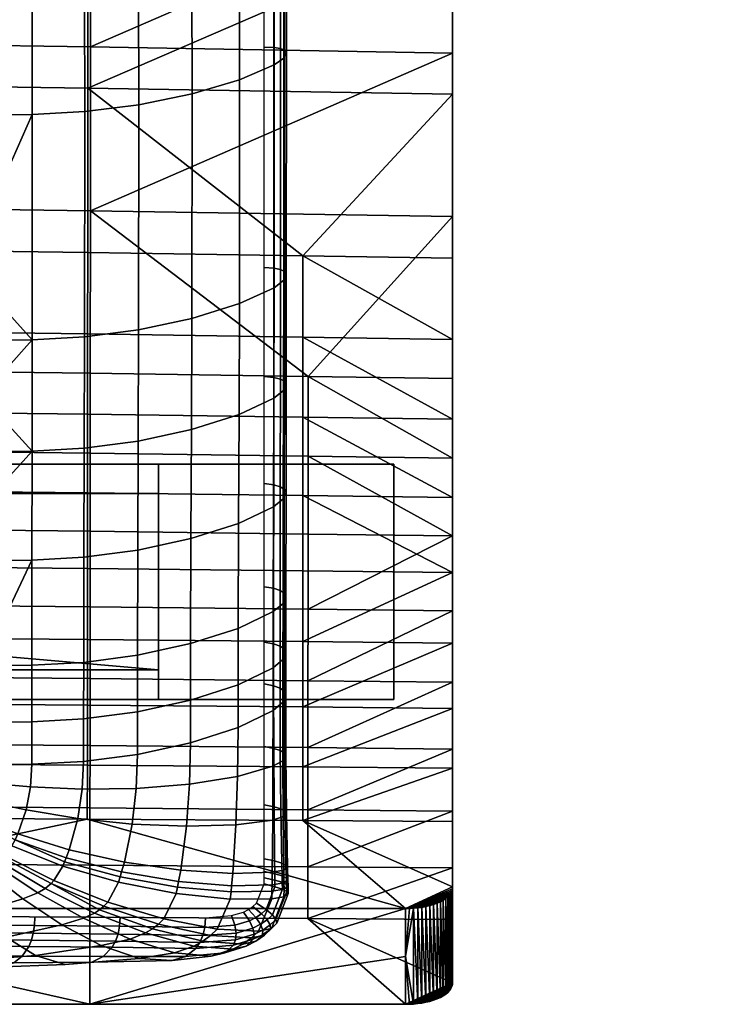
# Model space of a CAD drawing. Header units: millimetres. Extents: x -232 to 232, y -246 to 302.
# Tile 7 of 22: x 173 to 232, y -246 to -162. Entities that reach past the tile are written whole.
import ezdxf

# ---------------------------------------------------------------- set-up
doc = ezdxf.new("R2010")
doc.units = ezdxf.units.MM
doc.header["$MEASUREMENT"] = 0
for name, color, linetype in [('nozky', 250, 'Continuous'), ('podnoz', 7, 'Continuous'), ('ram', 31, 'Continuous'), ('sedak', 83, 'Continuous')]:
    doc.layers.add(name, color=color, linetype=linetype)

msp = doc.modelspace()

# ---------------------------------------------------------------- meshes
at = {"layer": 'nozky'}
mesh = msp.add_polyface(dxfattribs=at)
corners = [(212.5, 281.875), (212.5, 302.192), (232.5, 281.875), (232.5, 302.192), (212.5, 280.908, 5.408), (212.5, 302.192), (212.5, 281.875), (212.5, 301.225, 5.408), (232.5, 301.225, 5.408), (232.5, 302.192), (212.5, 302.192), (212.5, 301.225, 5.408), (232.5, 280.908, 5.408), (232.5, 281.875), (232.5, 302.192), (232.5, 301.225, 5.408), (212.5, 280.908, 5.408), (212.5, 281.875), (232.5, 281.875), (232.5, 280.908, 5.408), (-232.5, 281.875), (-232.5, 302.192), (-212.5, 281.875), (-212.5, 302.192), (-212.5, 280.908, 5.408), (-212.5, 281.875), (-212.5, 302.192), (-212.5, 301.225, 5.408), (-232.5, 301.225, 5.408), (-212.5, 302.192), (-232.5, 302.192), (-212.5, 301.225, 5.408), (-232.5, 280.908, 5.408), (-232.5, 302.192), (-232.5, 281.875), (-232.5, 301.225, 5.408), (-232.5, 280.908, 5.408), (-232.5, 281.875), (-212.5, 280.908, 5.408), (-212.5, 281.875), (-185, -219.808, 5.408), (-185, -199.808, 5.408), (-185, -219.808), (-185, -199.808), (-185, -199.808, 5.408), (-205, -199.808, 5.408), (-185, -199.808), (-205, -199.808), (-205, -219.808), (-205, -199.808), (-205, -219.808, 5.408), (-205, -199.808, 5.408), (-185, -219.808), (-185, -199.808), (-205, -219.808), (-205, -199.808), (-185, -219.808), (-205, -219.808), (-185, -219.808, 5.408), (-205, -219.808, 5.408), (185, -219.808), (185, -199.808), (185, -219.808, 5.408), (185, -199.808, 5.408), (205, -219.808), (205, -199.808), (185, -219.808), (185, -199.808), (205, -219.808, 5.408), (205, -199.808, 5.408), (205, -219.808), (205, -199.808), (205, -219.808), (185, -219.808), (205, -219.808, 5.408), (185, -219.808, 5.408), (205, -199.808, 5.408), (185, -199.808, 5.408), (205, -199.808), (185, -199.808)]
mesh.append_faces([[corners[k] for k in face] for face in [(1, 3, 2, 0), (7, 5, 6, 6), (6, 4, 7, 7), (10, 11, 8, 9), (13, 15, 12, 12), (15, 13, 14, 14), (16, 17, 18, 19), (21, 23, 22, 20), (27, 25, 26, 26), (25, 27, 24, 24), (31, 29, 30, 28), (34, 32, 35, 35), (35, 33, 34, 34), (36, 37, 39, 38), (41, 40, 42, 43), (45, 44, 46, 47), (49, 48, 50, 51), (53, 52, 54, 55), (57, 56, 58, 59), (61, 60, 62, 63), (65, 64, 66, 67), (69, 68, 70, 71), (73, 72, 74, 75), (77, 76, 78, 79)]])
at = {"layer": 'podnoz'}
mesh = msp.add_polyface(dxfattribs=at)
corners = [(185, -219.808, 5.408), (185, -199.808, 5.408), (185, -219.808, 710), (185, -199.808, 710), (185, -217.308, 325), (185, -217.308, 290), (185, -202.308, 290), (185, -202.308, 325), (-185, -219.808, 710), (-185, -199.808, 710), (-185, -219.808, 5.408), (-185, -199.808, 5.408), (-185, -217.308, 290), (-185, -217.308, 325), (-185, -202.308, 290), (-185, -202.308, 325), (-185, -199.808, 710), (-185, -219.808, 710), (185, -199.808, 710), (185, -219.808, 710), (100, 153.687, 717.214), (100, -199.808, 728.754), (100, -199.808, 730), (100, -219.808, 730), (100, -199.796, 748.755), (100, 150.168, 736.902), (100, 150.168, 736.902), (120, 150.168, 736.902), (100, -199.796, 748.755), (120, -199.796, 748.755), (100, -199.808, 728.754), (120, -199.808, 728.754), (100, 153.687, 717.214), (120, 153.687, 717.214), (100, -199.796, 748.755), (120, -199.796, 748.755), (100, -219.808, 730), (120, -219.808, 730), (120, 153.687, 717.214), (120, -199.808, 730), (120, -199.808, 728.754), (120, 150.168, 736.902), (120, -199.796, 748.755), (120, -219.808, 730), (100, -199.808, 730), (100, -219.808, 730), (-100, -199.808, 730), (-100, -219.808, 730), (-120, 153.687, 717.214), (-120, -199.808, 728.754), (-120, -199.808, 730), (-120, 150.168, 736.902), (-120, -199.796, 748.755), (-120, -219.808, 730), (-100, 153.687, 717.214), (-120, 153.687, 717.214), (-100, -199.808, 728.754), (-120, -199.808, 728.754), (-100, -199.796, 748.755), (-120, -199.796, 748.755), (-100, 150.168, 736.902), (-120, 150.168, 736.902), (-100, -219.808, 730), (-120, -219.808, 730), (-100, -199.796, 748.755), (-120, -199.796, 748.755), (-100, 153.687, 717.214), (-100, -199.808, 730), (-100, -199.808, 728.754), (-100, -219.808, 730), (-100, 150.168, 736.902), (-100, -199.796, 748.755), (-205, -219.808, 5.408), (-205, -199.808, 5.408), (-205, -219.808, 730), (-205, -199.808, 730), (205, -219.808, 730), (205, -199.808, 730), (205, -219.808, 5.408), (205, -199.808, 5.408), (205, -219.808, 5.408), (-205, -219.808, 5.408), (205, -219.808, 730), (-205, -219.808, 730), (-185, -219.808, 5.408), (-185, -219.808, 710), (185, -219.808, 710), (185, -219.808, 5.408), (120, -219.808, 730), (100, -219.808, 730), (-100, -219.808, 730), (-120, -219.808, 730), (205, -199.808, 730), (-205, -199.808, 730), (205, -199.808, 5.408), (-205, -199.808, 5.408), (-120, -199.808, 730), (-120, -199.808, 728.754), (-100, -199.808, 728.754), (-100, -199.808, 730), (100, -199.808, 730), (100, -199.808, 728.754), (120, -199.808, 728.754), (120, -199.808, 730), (185, -199.808, 5.408), (185, -199.808, 710), (-185, -199.808, 710), (-185, -199.808, 5.408), (-120, -199.808, 730), (-120, -219.808, 730), (-205, -199.808, 730), (-205, -219.808, 730), (205, -199.808, 730), (205, -219.808, 730), (120, -199.808, 730), (120, -219.808, 730), (212.5, 228.842, 296.723), (212.5, 153.687, 717.214), (212.5, 173.375, 720.733), (212.5, 248.53, 300.242), (-212.5, 228.842, 296.723), (-212.5, 173.375, 720.733), (-212.5, 153.687, 717.214), (-212.5, 248.53, 300.242), (-100, 150.168, 736.902), (100, 150.168, 736.902), (-100, 153.687, 717.214), (100, 153.687, 717.214), (-212.5, 173.375, 720.733), (-212.5, 153.687, 717.214), (212.5, 173.375, 720.733), (212.5, 153.687, 717.214), (120, 153.687, 717.214), (100, 153.687, 717.214), (-100, 153.687, 717.214), (-120, 153.687, 717.214), (-232.5, 169.856, 740.421), (232.5, 169.856, 740.421), (212.5, 173.375, 720.733), (-212.5, 173.375, 720.733), (-212.5, 169.856, 740.421), (212.5, 169.856, 740.421), (232.5, 301.225, 5.408), (212.5, 301.225, 5.408), (-212.5, 301.225, 5.408), (-232.5, 301.225, 5.408), (-212.5, 252.048, 280.554), (-212.5, 248.53, 300.242), (232.5, 150.168, 736.902), (232.5, 169.856, 740.421), (232.5, 280.908, 5.408), (232.5, 301.225, 5.408), (120, 150.168, 736.902), (232.5, 150.168, 736.902), (232.5, 280.908, 5.408), (120, 153.687, 717.214), (212.5, 153.687, 717.214), (212.5, 280.908, 5.408), (-232.5, 169.856, 740.421), (-232.5, 150.168, 736.902), (-232.5, 301.225, 5.408), (-232.5, 280.908, 5.408), (-232.5, 150.168, 736.902), (-120, 150.168, 736.902), (-232.5, 280.908, 5.408), (-120, 153.687, 717.214), (-212.5, 228.842, 296.723), (-212.5, 153.687, 717.214), (-212.5, 280.908, 5.408), (-212.5, 232.36, 277.035), (232.5, 169.856, 740.421), (232.5, 150.168, 736.902), (-232.5, 169.856, 740.421), (-232.5, 150.168, 736.902), (100, 150.168, 736.902), (120, 150.168, 736.902), (-120, 150.168, 736.902), (-100, 150.168, 736.902), (212.5, 169.856, 740.421), (-212.5, 169.856, 740.421), (212.5, 252.048, 280.554), (212.5, 301.225, 5.408), (212.5, 280.908, 5.408), (212.5, 232.36, 277.035), (-212.5, 252.048, 280.554), (-212.5, 280.908, 5.408), (-212.5, 301.225, 5.408), (-212.5, 232.36, 277.035), (-212.5, 248.53, 300.242), (212.5, 248.53, 300.242), (-212.5, 228.842, 296.723), (212.5, 228.842, 296.723), (212.5, 228.842, 296.723), (212.5, 232.36, 277.035), (-12.5, 231.94, 279.39), (-12.5, 229.247, 294.455), (12.5, 231.94, 279.39), (12.5, 229.247, 294.455), (-212.5, 232.36, 277.035), (212.5, 232.36, 277.035), (-212.5, 252.048, 280.554), (212.5, 252.048, 280.554), (212.5, 252.048, 280.554), (212.5, 248.53, 300.242), (-185, -217.308, 325), (185, -217.308, 325), (-185, -217.308, 290), (185, -217.308, 290), (-185, -217.308, 290), (185, -217.308, 290), (-185, -202.308, 290), (185, -202.308, 290), (-12.5, -202.308, 290), (12.5, -202.308, 290), (-185, -202.308, 325), (185, -202.308, 325), (-185, -217.308, 325), (185, -217.308, 325), (-185, -202.308, 290), (185, -202.308, 290), (-185, -202.308, 325), (185, -202.308, 325), (-12.5, -202.308, 290), (-12.5, -202.308, 305), (12.5, -202.308, 290), (12.5, -202.308, 305), (-12.5, -202.308, 305), (-12.5, -202.308, 290), (-12.5, 231.94, 279.39), (-12.5, 229.247, 294.455), (-12.5, 14.816, 284.695), (-12.5, 13.469, 299.728), (12.5, 231.94, 279.39), (-12.5, 231.94, 279.39), (-12.5, 14.816, 284.695), (12.5, 14.816, 284.695), (12.5, -202.308, 290), (12.5, -202.308, 305), (12.5, 229.247, 294.455), (12.5, 231.94, 279.39), (12.5, 14.816, 284.695), (12.5, 13.469, 299.728), (12.5, -202.308, 305), (-12.5, -202.308, 305), (-12.5, 229.247, 294.455), (12.5, 229.247, 294.455), (12.5, 13.469, 299.728), (-12.5, 13.469, 299.728)]
mesh.append_faces([[corners[k] for k in face] for face in [(6, 0, 5, 5), (4, 5, 0, 0), (7, 1, 6, 6), (0, 6, 1, 1), (7, 4, 2, 2), (0, 2, 4, 4), (1, 7, 3, 3), (2, 3, 7, 7), (15, 8, 13, 13), (10, 13, 8, 8), (11, 9, 15, 15), (8, 15, 9, 9), (14, 12, 10, 10), (13, 10, 12, 12), (15, 14, 11, 11), (10, 11, 14, 14), (17, 16, 18, 19), (21, 25, 20, 20), (22, 25, 21, 21), (22, 24, 25, 25), (23, 24, 22, 22), (27, 26, 28, 29), (31, 30, 32, 33), (35, 34, 36, 37), (39, 41, 42, 42), (43, 39, 42, 42), (41, 40, 38, 38), (39, 40, 41, 41), (45, 44, 46, 47), (49, 51, 48, 48), (50, 51, 49, 49), (50, 52, 51, 51), (53, 52, 50, 50), (55, 54, 56, 57), (59, 58, 60, 61), (63, 62, 64, 65), (67, 70, 71, 71), (69, 67, 71, 71), (70, 68, 66, 66), (67, 68, 70, 70), (73, 72, 74, 75), (77, 76, 78, 79), (87, 80, 86, 86), (82, 86, 80, 80), (81, 84, 85, 85), (83, 81, 85, 85), (89, 86, 88, 88), (86, 82, 88, 88), (89, 85, 86, 86), (90, 91, 85, 85), (85, 91, 83, 83), (89, 90, 85, 85), (98, 99, 100, 101), (96, 106, 93, 93), (101, 106, 98, 98), (97, 106, 96, 96), (105, 103, 92, 92), (103, 105, 102, 102), (104, 105, 92, 94), (102, 105, 101, 101), (101, 105, 106, 106), (98, 106, 97, 97), (106, 107, 95, 95), (93, 106, 95, 95), (109, 108, 110, 111), (113, 112, 114, 115), (119, 116, 117, 118), (120, 123, 121, 122), (125, 124, 126, 127), (135, 129, 128, 128), (128, 134, 135, 135), (134, 128, 133, 133), (132, 133, 130, 130), (128, 130, 133, 133), (130, 131, 132, 132), (146, 144, 145, 145), (147, 146, 145, 145), (202, 142, 143, 143), (203, 142, 202, 202), (147, 145, 136, 136), (140, 139, 136, 136), (138, 139, 140, 141), (137, 203, 138, 138), (138, 141, 137, 137), (142, 203, 137, 137), (136, 139, 147, 147), (148, 150, 151, 149), (156, 152, 155, 155), (192, 153, 156, 156), (152, 156, 153, 153), (154, 192, 193, 193), (193, 157, 154, 154), (153, 192, 154, 154), (161, 159, 158, 160), (163, 162, 167, 167), (166, 167, 162, 162), (167, 165, 163, 163), (169, 166, 164, 164), (162, 164, 166, 166), (164, 168, 169, 169), (171, 170, 178, 178), (178, 175, 171, 171), (178, 174, 175, 175), (178, 179, 177, 174), (173, 179, 172, 172), (179, 176, 177, 177), (179, 173, 176, 176), (180, 181, 182, 183), (186, 184, 187, 185), (189, 188, 190, 191), (192, 166, 195, 195), (194, 195, 166, 166), (197, 196, 193, 192), (195, 197, 192, 192), (196, 194, 169, 169), (166, 169, 194, 194), (169, 193, 196, 196), (199, 198, 200, 201), (202, 146, 147, 203), (205, 204, 206, 207), (209, 208, 212, 213), (210, 212, 208, 208), (209, 213, 211, 211), (215, 214, 216, 217), (223, 222, 218, 218), (225, 219, 224, 224), (225, 223, 220, 220), (218, 220, 223, 223), (219, 225, 221, 221), (220, 221, 225, 225), (230, 231, 229, 228), (231, 230, 227, 226), (233, 232, 235, 234), (213, 212, 234, 235), (239, 238, 241, 240), (237, 236, 240, 241), (247, 246, 245, 244), (246, 247, 243, 242)]])
at = {"layer": 'ram'}
mesh = msp.add_polyface(dxfattribs=at)
corners = [(135, -135.979, 750.847), (135, -125.317, 754.277), (135, -135.836, 755.095), (134.583, -140.67, 746.752), (135, -136.123, 746.598), (133.912, -143.119, 755.579), (133.245, -145.321, 746.91), (134.761, -139.278, 755.339), (132.479, -146.758, 755.775), (130.925, -149.796, 747.062), (127.678, -153.791, 747.197), (130.496, -150.131, 755.926), (119.202, -159.355, 747.385), (123.68, -157.036, 747.307), (119.567, -158.911, 756.116), (114.549, -160.692, 747.431), (114.877, -160.336, 756.083), (123.889, -156.6, 756.106), (110, -160.819, 756.018), (127.678, -153.491, 756.041), (127.992, -153.172, 756.032), (110, -161.109, 747.445), (100.798, -159.355, 747.385), (105.451, -160.692, 747.431), (105.123, -160.341, 755.923), (92.322, -153.791, 747.197), (96.32, -157.036, 747.307), (96.11, -156.616, 755.621), (89.075, -149.796, 747.062), (91.643, -152.808, 755.337), (100.433, -158.922, 755.794), (92.322, -153.513, 755.391), (89.2, -149.714, 755.095), (85, -89.019, 745.003), (100.798, -159.355, 747.385), (96.32, -157.036, 747.307), (105.451, -160.692, 747.431), (89.075, -149.796, 747.062), (92.322, -153.791, 747.197), (119.202, -159.355, 747.385), (135, -89.019, 745.003), (123.68, -157.036, 747.307), (114.549, -160.692, 747.431), (135, -136.123, 746.598), (134.583, -140.67, 746.752), (133.245, -145.321, 746.91), (130.925, -149.796, 747.062), (107.586, -163.428, 765.06), (143.418, -163.83, 765.705), (143.43, -149.885, 765.247), (107.598, -149.471, 764.424), (107.573, -177.398, 764.943), (143.406, -177.779, 765.416), (143.096, -167.341, 756.71), (107.261, -166.953, 756.111), (107.273, -152.95, 755.608), (143.108, -153.359, 756.389), (143.084, -181.343, 756.124), (107.249, -180.974, 755.703), (179.002, -167.839, 757.481), (179.011, -153.885, 757.396)]
mesh.append_faces([[corners[k] for k in face] for face in [(0, 1, 2, 2), (0, 3, 4, 4), (3, 5, 6, 6), (0, 7, 3, 3), (6, 8, 9, 9), (10, 9, 11, 11), (12, 13, 14, 14), (15, 12, 16, 16), (13, 10, 17, 17), (15, 16, 18, 18), (3, 7, 5, 5), (5, 8, 6, 6), (11, 9, 8, 8), (7, 0, 2, 2), (10, 19, 17, 17), (10, 11, 20, 20), (19, 10, 20, 20), (17, 14, 13, 13), (14, 16, 12, 12), (18, 21, 15, 15), (22, 23, 24, 24), (25, 26, 27, 27), (28, 25, 29, 29), (26, 22, 30, 30), (25, 27, 31, 31), (24, 30, 22, 22), (27, 26, 30, 30), (23, 18, 24, 24), (31, 29, 25, 25), (28, 29, 32, 32), (21, 18, 23, 23), (33, 34, 35, 35), (34, 33, 36, 36), (37, 33, 38, 38), (39, 40, 41, 41), (40, 39, 42, 42), (43, 44, 45, 45), (46, 43, 45, 45), (47, 48, 49, 50), (51, 52, 48, 47), (53, 54, 55, 56), (57, 58, 54, 53), (59, 53, 56, 60)]])
mesh = msp.add_polyface(dxfattribs=at)
corners = [(210, -199.306, 763.087), (210, -202.645, 752.526), (210, -196.003, 754.662), (210, -192.543, 764.711), (210, -189.203, 756.194), (210, -182.31, 757.235), (210, -178.771, 766.656), (210, -164.879, 767.392), (210, -168.358, 758.286), (210, -150.965, 767.403), (210, -154.432, 758.446), (210, -140.49, 758.134), (210, -137.055, 767.023), (210, -126.544, 757.605), (143.418, -163.83, 765.705), (179.225, -164.346, 766.533), (179.233, -150.416, 766.305), (143.43, -149.885, 765.247), (143.406, -177.779, 765.416), (179.217, -178.267, 766.025), (210, -164.879, 767.392), (210, -178.771, 766.656), (197.72, -192.352, 764.534), (210, -150.965, 767.403), (210, -123.151, 766.471), (210, -137.055, 767.023), (210, -192.543, 764.711), (179.204, -198.881, 762.751), (197.719, -199.13, 762.946), (179.208, -192.084, 764.286), (210, -199.306, 763.087), (210, -205.915, 760.916), (179.002, -167.839, 757.481), (197.281, -182.099, 756.992), (178.994, -181.817, 756.668), (210, -154.432, 758.446), (179.011, -153.885, 757.396), (178.989, -188.742, 755.737), (197.279, -189.008, 755.997), (197.277, -195.818, 754.51), (178.985, -195.573, 754.308), (197.276, -202.478, 752.411), (178.981, -202.255, 752.26), (210, -140.49, 758.134), (210, -126.544, 757.605), (210, -168.358, 758.286), (210, -182.31, 757.235), (210, -189.203, 756.194), (210, -202.645, 752.526), (210, -196.003, 754.662)]
mesh.append_faces([[corners[k] for k in face] for face in [(0, 1, 2, 2), (2, 3, 0, 0), (3, 2, 4, 4), (3, 5, 6, 6), (7, 6, 8, 8), (5, 8, 6, 6), (4, 5, 3, 3), (9, 7, 10, 10), (8, 10, 7, 7), (9, 11, 12, 12), (11, 9, 10, 10), (11, 13, 12, 12), (14, 15, 16, 17), (18, 19, 15, 14), (20, 19, 21, 21), (21, 19, 22, 22), (20, 23, 15, 15), (24, 16, 25, 25), (23, 25, 16, 16), (22, 26, 21, 21), (27, 28, 22, 29), (30, 26, 22, 22), (28, 31, 30, 30), (28, 30, 22, 22), (15, 19, 20, 20), (16, 15, 23, 23), (19, 29, 22, 22), (32, 33, 34, 34), (35, 32, 36, 36), (37, 38, 39, 40), (40, 39, 41, 42), (34, 33, 38, 37), (43, 36, 44, 44), (45, 32, 35, 35), (45, 46, 33, 33), (45, 33, 32, 32), (36, 43, 35, 35), (47, 33, 46, 46), (48, 41, 39, 39), (49, 39, 38, 38), (49, 48, 39, 39), (47, 49, 38, 38), (47, 38, 33, 33)]])
mesh = msp.add_polyface(dxfattribs=at)
corners = [(143.023, -237.596, 720.041), (179.167, -245.729, 723.895), (143.333, -245.729, 723.895), (107.5, -245.729, 723.895), (107.188, -237.596, 720.041), (143.394, -191.641, 763.876), (179.208, -192.084, 764.286), (179.217, -178.267, 766.025), (143.406, -177.779, 765.416), (143.388, -198.468, 762.427), (179.204, -198.881, 762.751), (143.382, -205.143, 760.407), (179.2, -205.522, 760.657), (143.376, -211.59, 757.741), (179.196, -211.934, 757.933), (143.37, -217.723, 754.416), (179.192, -218.032, 754.569), (143.364, -223.463, 750.452), (179.188, -223.743, 750.582), (143.357, -228.781, 745.932), (179.184, -229.037, 746.049), (143.352, -233.663, 740.947), (179.179, -233.897, 741.058), (143.346, -238.116, 735.573), (179.175, -238.314, 735.67), (107.562, -191.296, 763.557), (107.573, -177.398, 764.943), (107.555, -198.146, 762.176), (107.549, -204.848, 760.212), (107.543, -211.323, 757.59), (107.537, -217.482, 754.297), (107.531, -223.245, 750.352), (107.524, -228.582, 745.84), (107.519, -233.481, 740.86), (107.512, -237.961, 735.497), (143.333, -245.729, 723.895), (107.5, -245.729, 723.895), (179.167, -245.729, 723.895), (143.078, -188.293, 755.3), (107.242, -187.945, 754.961), (107.249, -180.974, 755.703), (143.084, -181.343, 756.124), (143.072, -195.159, 753.969), (107.236, -194.837, 753.706), (143.066, -201.88, 752.005), (107.23, -201.588, 751.807), (143.06, -208.337, 749.314), (107.224, -208.076, 749.167), (143.054, -214.41, 745.84), (107.218, -214.177, 745.726), (143.048, -220.029, 741.662), (107.212, -219.821, 741.565), (143.042, -225.149, 736.892), (107.206, -224.962, 736.802), (143.036, -229.77, 731.631), (107.2, -229.608, 731.55), (178.994, -181.817, 756.668), (143.096, -167.341, 756.71), (179.002, -167.839, 757.481), (178.989, -188.742, 755.737), (178.985, -195.573, 754.308), (178.981, -202.255, 752.26), (178.977, -208.673, 749.503), (178.973, -214.709, 745.987), (178.969, -220.296, 741.788), (178.964, -225.39, 737.007), (178.96, -229.98, 731.736), (107.188, -237.596, 720.041), (143.023, -237.596, 720.041)]
mesh.append_faces([[corners[k] for k in face] for face in [(0, 1, 2, 2), (3, 0, 2, 2), (3, 4, 0, 0), (5, 6, 7, 8), (9, 10, 6, 5), (11, 12, 10, 9), (13, 14, 12, 11), (15, 16, 14, 13), (17, 18, 16, 15), (19, 20, 18, 17), (21, 22, 20, 19), (23, 24, 22, 21), (25, 5, 8, 26), (27, 9, 5, 25), (28, 11, 9, 27), (29, 13, 11, 28), (30, 15, 13, 29), (31, 17, 15, 30), (32, 19, 17, 31), (33, 21, 19, 32), (34, 23, 21, 33), (35, 23, 34, 36), (23, 35, 37, 24), (38, 39, 40, 41), (42, 43, 39, 38), (44, 45, 43, 42), (46, 47, 45, 44), (48, 49, 47, 46), (50, 51, 49, 48), (52, 53, 51, 50), (54, 55, 53, 52), (56, 41, 57, 58), (59, 38, 41, 56), (60, 42, 38, 59), (61, 44, 42, 60), (62, 46, 44, 61), (63, 48, 46, 62), (64, 50, 48, 63), (65, 52, 50, 64), (66, 54, 52, 65), (67, 55, 54, 68), (54, 66, 68, 68)]])
mesh = msp.add_polyface(dxfattribs=at)
corners = [(210, -230.199, 731.845), (210, -225.643, 737.126), (210, -234.14, 741.174), (210, -229.302, 746.171), (210, -224.034, 750.715), (210, -220.575, 741.918), (210, -215.022, 746.14), (210, -218.352, 754.727), (210, -209.024, 749.7), (210, -212.289, 758.134), (210, -202.645, 752.526), (210, -205.915, 760.916), (210, -199.306, 763.087), (210, -212.289, 758.134), (197.714, -218.219, 754.661), (210, -218.352, 754.727), (210, -224.034, 750.715), (197.712, -223.912, 750.66), (197.711, -229.192, 746.12), (210, -229.302, 746.171), (210, -205.915, 760.916), (197.715, -212.141, 758.05), (179.184, -229.037, 746.049), (179.188, -223.743, 750.582), (197.709, -234.038, 741.126), (179.179, -233.897, 741.058), (179.192, -218.032, 754.569), (179.2, -205.522, 760.657), (197.717, -205.751, 760.808), (197.719, -199.13, 762.946), (179.204, -198.881, 762.751), (179.196, -211.934, 757.933), (178.977, -208.673, 749.503), (197.274, -208.873, 749.615), (197.272, -214.887, 746.075), (178.973, -214.709, 745.987), (178.969, -220.296, 741.788), (197.271, -220.456, 741.862), (197.269, -225.533, 737.076), (178.964, -225.39, 737.007), (197.268, -230.105, 731.798), (178.96, -229.98, 731.736), (178.981, -202.255, 752.26), (197.276, -202.478, 752.411), (210, -209.024, 749.7), (210, -215.022, 746.14), (210, -220.575, 741.918), (210, -225.643, 737.126), (210, -202.645, 752.526), (210, -230.199, 731.845), (210, -235.738, 723.587)]
mesh.append_faces([[corners[k] for k in face] for face in [(0, 1, 2, 2), (3, 2, 1, 1), (4, 3, 5, 5), (1, 5, 3, 3), (4, 6, 7, 7), (6, 4, 5, 5), (7, 8, 9, 9), (9, 10, 11, 11), (10, 9, 8, 8), (6, 8, 7, 7), (11, 10, 12, 12), (13, 14, 15, 15), (16, 15, 17, 17), (18, 19, 16, 16), (20, 21, 13, 13), (22, 18, 17, 23), (18, 24, 19, 19), (25, 24, 18, 22), (23, 17, 14, 26), (27, 28, 29, 30), (28, 21, 20, 20), (31, 21, 28, 27), (14, 17, 15, 15), (26, 14, 21, 31), (21, 14, 13, 13), (18, 16, 17, 17), (29, 28, 20, 20), (32, 33, 34, 35), (36, 37, 38, 39), (39, 38, 40, 41), (35, 34, 37, 36), (42, 43, 33, 32), (43, 44, 33, 33), (34, 33, 44, 44), (45, 37, 34, 34), (37, 46, 38, 38), (47, 40, 38, 38), (34, 44, 45, 45), (43, 48, 44, 44), (38, 46, 47, 47), (40, 47, 49, 49), (37, 45, 46, 46), (50, 40, 49, 49)]])
mesh = msp.add_polyface(dxfattribs=at)
corners = [(206, -241.662, 721.968), (206, -245.729, 723.895), (179.167, -245.729, 723.895), (143.023, -237.596, 720.041), (206, -237.596, 720.041), (206.338, -237.59, 720.054), (206.684, -237.57, 720.094), (207.035, -237.536, 720.163), (207.385, -237.487, 720.263), (207.385, -245.621, 724.117), (207.731, -237.423, 720.395), (207.731, -245.557, 724.249), (207.035, -245.67, 724.017), (206.338, -245.723, 723.908), (206.684, -245.703, 723.948), (210, -238.52, 735.771), (210, -234.14, 741.174), (197.708, -238.434, 735.729), (210, -243.892, 727.45), (197.709, -234.038, 741.126), (210, -229.302, 746.171), (208.963, -245.148, 725.072), (209.21, -245.012, 725.34), (206, -245.729, 723.895), (209.425, -244.866, 725.625), (179.175, -238.314, 735.67), (179.179, -233.897, 741.058), (208.387, -245.382, 724.605), (208.066, -245.477, 724.412), (207.731, -245.557, 724.249), (207.035, -245.67, 724.017), (207.385, -245.621, 724.117), (206.338, -245.723, 723.908), (206.684, -245.703, 723.948), (208.688, -245.272, 724.826), (179.167, -245.729, 723.895), (206, -237.596, 720.041), (143.023, -237.596, 720.041), (178.96, -229.98, 731.736), (197.268, -230.105, 731.798), (210, -235.738, 723.587), (207.035, -237.536, 720.163), (206.684, -237.57, 720.094), (206.338, -237.59, 720.054), (207.385, -237.487, 720.263), (208.387, -237.246, 720.75), (208.066, -237.342, 720.557), (207.731, -237.423, 720.395), (208.688, -237.136, 720.97), (208.963, -237.011, 721.216), (209.21, -236.874, 721.484)]
mesh.append_faces([[corners[k] for k in face] for face in [(0, 1, 2, 2), (2, 3, 4, 4), (4, 0, 2, 2), (5, 6, 0, 0), (7, 8, 9, 9), (8, 10, 11, 11), (12, 6, 7, 7), (0, 4, 5, 5), (11, 9, 8, 8), (13, 0, 14, 14), (7, 9, 12, 12), (6, 12, 14, 14), (1, 0, 13, 13), (6, 14, 0, 0), (15, 16, 17, 17), (17, 18, 15, 15), (19, 16, 20, 20), (21, 22, 23, 23), (22, 24, 23, 23), (17, 23, 18, 18), (19, 17, 16, 16), (25, 17, 19, 26), (27, 23, 28, 28), (28, 23, 29, 29), (23, 30, 31, 31), (32, 33, 23, 23), (30, 23, 33, 33), (23, 31, 29, 29), (34, 21, 23, 23), (35, 23, 17, 25), (36, 37, 38, 38), (39, 40, 36, 36), (36, 41, 42, 42), (42, 43, 36, 36), (44, 41, 36, 36), (45, 46, 36, 36), (44, 36, 47, 47), (47, 36, 46, 46), (48, 45, 36, 36), (49, 48, 36, 36), (38, 39, 36, 36), (50, 49, 36, 36)]])
mesh = msp.add_polyface(dxfattribs=at)
corners = [(210, -234.14, 741.174), (210, -238.52, 735.771), (210, -230.199, 731.845), (210, -243.892, 727.45), (210, -239.815, 725.519), (210, -235.738, 723.587), (208.066, -237.342, 720.557), (208.387, -237.246, 720.75), (208.387, -245.382, 724.605), (208.688, -237.136, 720.97), (208.963, -237.011, 721.216), (208.963, -245.148, 725.072), (208.688, -245.272, 724.826), (207.731, -237.423, 720.395), (208.066, -245.477, 724.412), (209.864, -236.241, 722.68), (209.941, -236.073, 722.988), (209.941, -244.221, 726.849), (209.986, -235.904, 723.292), (209.21, -236.874, 721.484), (209.425, -236.727, 721.768), (209.425, -244.866, 725.625), (209.606, -236.571, 722.066), (209.752, -236.408, 722.371), (209.752, -244.551, 726.23), (209.606, -244.712, 725.924), (209.864, -244.387, 726.54), (209.21, -245.012, 725.34), (207.731, -245.557, 724.249), (209.986, -244.055, 727.154), (209.864, -244.387, 726.54), (209.941, -244.221, 726.849), (206, -245.729, 723.895), (209.752, -244.551, 726.23), (209.986, -244.055, 727.154), (209.606, -244.712, 725.924), (209.425, -244.866, 725.625), (210, -243.892, 727.45), (208.387, -245.382, 724.605), (208.688, -245.272, 724.826), (209.425, -236.727, 721.768), (209.21, -236.874, 721.484), (206, -237.596, 720.041), (209.606, -236.571, 722.066), (209.864, -236.241, 722.68), (209.941, -236.073, 722.988), (209.752, -236.408, 722.371), (209.986, -235.904, 723.292), (210, -235.738, 723.587)]
mesh.append_faces([[corners[k] for k in face] for face in [(0, 1, 2, 2), (3, 4, 1, 1), (2, 4, 5, 5), (4, 2, 1, 1), (6, 7, 8, 8), (9, 10, 11, 11), (12, 7, 9, 9), (13, 6, 14, 14), (15, 16, 17, 17), (4, 16, 18, 18), (4, 18, 5, 5), (4, 17, 16, 16), (19, 20, 21, 21), (22, 23, 24, 24), (22, 25, 20, 20), (26, 23, 15, 15), (10, 19, 27, 27), (13, 14, 28, 28), (14, 6, 8, 8), (7, 12, 8, 8), (24, 23, 26, 26), (4, 29, 17, 17), (17, 26, 15, 15), (29, 4, 3, 3), (27, 19, 21, 21), (22, 24, 25, 25), (21, 20, 25, 25), (11, 10, 27, 27), (11, 12, 9, 9), (30, 31, 32, 32), (33, 30, 32, 32), (34, 32, 31, 31), (35, 32, 36, 36), (33, 32, 35, 35), (37, 32, 34, 34), (32, 38, 39, 39), (40, 41, 42, 42), (40, 42, 43, 43), (44, 42, 45, 45), (42, 46, 43, 43), (42, 44, 46, 46), (45, 42, 47, 47), (42, 48, 47, 47)]])
at = {"layer": 'sedak'}
mesh = msp.add_polyface(dxfattribs=at)
corners = [(194.806, -164.39, 767.225), (194.804, -183.147, 766.161), (194, -183.087, 765.873), (194, -164.354, 766.931), (195.376, -164.484, 767.607), (195.371, -183.266, 766.533), (195.728, -164.629, 768.064), (195.721, -183.437, 766.977), (195.881, -164.818, 768.585), (195.872, -183.652, 767.479), (195.659, -165.3, 769.767), (195.647, -184.185, 768.618), (194.844, -165.877, 771.066), (194.828, -184.812, 769.866), (191.9, -167.143, 773.72), (191.88, -186.168, 772.413), (194.806, -154.998, 767.196), (194, -154.97, 766.902), (195.375, -155.083, 767.58), (195.726, -155.218, 768.041), (195.878, -155.396, 768.566), (195.655, -155.853, 769.76), (194.837, -156.405, 771.073), (191.89, -157.621, 773.755), (187.846, -158.767, 776.13), (187.858, -168.332, 776.071), (183.321, -159.662, 777.896), (183.332, -169.258, 777.823), (178.727, -160.224, 778.937), (178.736, -169.837, 778.862), (194.804, -145.61, 766.948), (194, -145.588, 766.654), (195.371, -145.688, 767.333), (195.72, -145.814, 767.796), (195.87, -145.982, 768.324), (195.643, -146.417, 769.523), (194.823, -146.944, 770.843), (191.869, -148.109, 773.539), (187.823, -149.209, 775.923), (183.298, -150.071, 777.693), (178.709, -150.613, 778.729), (194.798, -126.852, 766.112), (194, -126.836, 765.819), (195.36, -126.919, 766.496), (195.703, -127.031, 766.958), (195.847, -127.182, 767.484), (195.607, -127.575, 768.683), (194.775, -128.053, 770.002), (191.804, -129.116, 772.692), (187.75, -130.123, 775.066), (183.229, -130.914, 776.816), (178.655, -131.415, 777.825), (194.792, -108.104, 765.108), (194, -108.092, 764.817), (195.345, -108.163, 765.489), (195.681, -108.264, 765.948), (195.818, -108.399, 766.471), (195.563, -108.753, 767.661), (194.718, -109.185, 768.969), (191.725, -110.147, 771.634), (187.662, -111.06, 773.977), (183.145, -111.779, 775.693), (178.589, -112.237, 776.665), (194.779, -70.614, 763.046), (194, -70.606, 762.76), (195.319, -70.659, 763.422), (195.641, -70.737, 763.874), (195.763, -70.843, 764.389), (195.481, -71.121, 765.559), (194.61, -71.462, 766.842), (191.577, -72.224, 769.45), (187.495, -72.949, 771.729), (182.986, -73.522, 773.378), (178.464, -73.89, 774.283)]
mesh.append_faces([[corners[k] for k in face] for face in [(0, 1, 2, 3), (4, 5, 1, 0), (6, 7, 5, 4), (8, 9, 7, 6), (10, 11, 9, 8), (12, 13, 11, 10), (14, 15, 13, 12), (16, 0, 3, 17), (18, 4, 0, 16), (19, 6, 4, 18), (20, 8, 6, 19), (21, 10, 8, 20), (22, 12, 10, 21), (23, 14, 12, 22), (24, 25, 14, 23), (26, 27, 25, 24), (28, 29, 27, 26), (30, 16, 17, 31), (32, 18, 16, 30), (33, 19, 18, 32), (34, 20, 19, 33), (35, 21, 20, 34), (36, 22, 21, 35), (37, 23, 22, 36), (38, 24, 23, 37), (39, 26, 24, 38), (40, 28, 26, 39), (41, 30, 31, 42), (43, 32, 30, 41), (44, 33, 32, 43), (45, 34, 33, 44), (46, 35, 34, 45), (47, 36, 35, 46), (48, 37, 36, 47), (49, 38, 37, 48), (50, 39, 38, 49), (51, 40, 39, 50), (52, 41, 42, 53), (54, 43, 41, 52), (55, 44, 43, 54), (56, 45, 44, 55), (57, 46, 45, 56), (58, 47, 46, 57), (59, 48, 47, 58), (60, 49, 48, 59), (61, 50, 49, 60), (62, 51, 50, 61), (63, 52, 53, 64), (65, 54, 52, 63), (66, 55, 54, 65), (67, 56, 55, 66), (68, 57, 56, 67), (69, 58, 57, 68), (70, 59, 58, 69), (71, 60, 59, 70), (72, 61, 60, 71), (73, 62, 61, 72)]])
mesh = msp.add_polyface(dxfattribs=at)
corners = [(158.271, -194.105, 776.833), (170, -189.293, 777.769), (170, -184.52, 778.351), (170, -198.753, 776.048), (170, -194.041, 777.008), (170, -179.731, 778.776), (158.269, -201.894, 775.137), (170, -208.012, 773.453), (170, -203.415, 774.87), (158.267, -209.694, 772.736), (170, -216.941, 769.847), (158.265, -217.344, 769.539), (170, -221.752, 767.368), (169.905, -226.861, 764.248), (170, -225.348, 765.23), (158.263, -224.675, 765.535), (169.583, -228.338, 763.24), (168.972, -229.706, 762.257), (168.115, -230.833, 761.412), (168.54, -230.342, 761.784), (167.194, -231.62, 760.801), (165.612, -232.472, 760.115), (167.625, -231.289, 761.06), (173.765, -229.211, 762.564), (173.062, -231.235, 761.052), (177.427, -232.584, 759.384), (178.159, -229.938, 761.452), (178.529, -227.443, 763.247), (182.773, -230.419, 759.666), (183.106, -227.383, 761.927), (174.126, -227.234, 763.945), (174.237, -225.325, 765.194), (178.646, -225.082, 764.81), (174.238, -221.724, 767.337), (178.647, -221.475, 766.958), (174.241, -216.913, 769.819), (178.653, -216.662, 769.44), (174.252, -207.983, 773.429), (178.673, -207.731, 773.046), (174.266, -198.723, 776.032), (178.699, -198.468, 775.642), (174.278, -189.259, 777.761), (178.722, -189.004, 777.368), (174.286, -170.087, 779.251), (178.736, -169.837, 778.862), (174.281, -160.468, 779.318), (178.727, -160.224, 778.937), (174.271, -150.851, 779.097), (178.709, -150.613, 778.729), (174.241, -131.639, 778.16), (178.655, -131.415, 777.825), (174.205, -112.443, 776.962), (178.589, -112.237, 776.665), (174.136, -74.058, 774.514), (178.464, -73.89, 774.283), (172.819, -231.749, 760.652), (170, -160.509, 779.285), (170, -170.125, 779.234), (170, -150.894, 779.048), (170, -141.286, 778.62), (170, -131.683, 778.075), (170, -122.085, 777.471), (170, -93.296, 775.559), (170, -112.488, 776.838), (170, -78.899, 774.627)]
mesh.append_faces([[corners[k] for k in face] for face in [(0, 1, 2, 2), (0, 3, 4, 4), (4, 1, 0, 0), (2, 5, 0, 0), (6, 7, 8, 8), (9, 10, 7, 7), (10, 11, 12, 12), (13, 14, 15, 15), (13, 15, 16, 16), (17, 16, 15, 15), (14, 12, 15, 15), (6, 8, 3, 3), (15, 18, 19, 19), (17, 15, 19, 19), (20, 15, 21, 21), (15, 22, 18, 18), (23, 24, 25, 26), (27, 26, 28, 29), (30, 23, 26, 27), (31, 30, 27, 32), (33, 31, 32, 34), (35, 33, 34, 36), (37, 35, 36, 38), (39, 37, 38, 40), (41, 39, 40, 42), (43, 41, 42, 44), (45, 43, 44, 46), (47, 45, 46, 48), (49, 47, 48, 50), (51, 49, 50, 52), (53, 51, 52, 54), (55, 24, 17, 17), (17, 24, 23, 16), (31, 14, 13, 30), (35, 10, 12, 33), (37, 10, 35, 35), (33, 12, 14, 31), (16, 23, 30, 13), (7, 10, 37, 37), (37, 39, 8, 7), (41, 43, 5, 2), (43, 45, 56, 57), (41, 4, 39, 39), (45, 47, 58, 56), (3, 8, 39, 39), (39, 4, 3, 3), (1, 4, 41, 41), (57, 5, 43, 43), (1, 41, 2, 2), (58, 47, 59, 59), (47, 49, 60, 59), (49, 51, 61, 60), (53, 62, 51, 51), (63, 61, 51, 51), (51, 62, 63, 63), (64, 62, 53, 53)]])
mesh = msp.add_polyface(dxfattribs=at)
corners = [(194.794, -218.653, 754.688), (194.8, -223.978, 750.936), (194, -223.816, 750.691), (194, -218.496, 754.442), (195.351, -218.858, 755.012), (195.359, -224.161, 751.279), (195.691, -219.106, 755.402), (195.699, -224.362, 751.706), (195.832, -219.389, 755.847), (195.839, -224.577, 752.204), (194.794, -215.086, 756.803), (194, -214.941, 756.55), (195.351, -215.281, 757.133), (195.691, -215.52, 757.529), (195.832, -215.795, 757.979), (195.589, -216.427, 759.002), (195.589, -220.033, 756.862), (194.755, -217.13, 760.127), (194.754, -220.744, 757.981), (191.784, -218.583, 762.431), (191.783, -222.203, 760.278), (187.733, -219.886, 764.481), (187.732, -223.505, 762.328), (183.216, -220.873, 766.024), (183.215, -224.486, 763.872), (194.795, -210.359, 759.174), (194, -210.23, 758.912), (195.353, -210.54, 759.512), (195.693, -210.766, 759.916), (195.835, -211.031, 760.374), (195.594, -211.646, 761.412), (194.76, -212.336, 762.552), (191.791, -213.775, 764.879), (187.741, -215.072, 766.948), (183.223, -216.059, 768.501), (178.653, -216.662, 769.44), (178.647, -221.475, 766.958), (194.797, -201.57, 762.487), (194, -201.469, 762.213), (195.358, -201.728, 762.84), (195.701, -201.933, 763.259), (195.846, -202.179, 763.733), (195.609, -202.765, 764.804), (194.781, -203.434, 765.978), (191.817, -204.849, 768.371), (187.769, -206.139, 770.494), (183.25, -207.125, 772.086), (178.673, -207.731, 773.046), (194.801, -192.444, 764.751), (194, -192.366, 764.468), (195.365, -192.581, 765.115), (195.712, -192.768, 765.547), (195.86, -192.998, 766.036), (195.629, -193.557, 767.143), (194.807, -194.206, 768.355), (191.851, -195.596, 770.826), (187.806, -196.875, 773.017), (183.284, -197.86, 774.657), (178.699, -198.468, 775.642), (194.804, -183.147, 766.161), (194, -183.087, 765.873), (195.371, -183.266, 766.533), (195.721, -183.437, 766.977), (195.872, -183.652, 767.479), (195.647, -184.185, 768.618), (194.828, -184.812, 769.866), (191.88, -186.168, 772.413), (187.837, -187.427, 774.67), (183.313, -188.4, 776.358), (178.722, -189.004, 777.368), (187.858, -168.332, 776.071), (191.9, -167.143, 773.72), (183.332, -169.258, 777.823), (178.736, -169.837, 778.862)]
mesh.append_faces([[corners[k] for k in face] for face in [(0, 1, 2, 3), (4, 5, 1, 0), (6, 7, 5, 4), (8, 9, 7, 6), (10, 0, 3, 11), (12, 4, 0, 10), (13, 6, 4, 12), (14, 8, 6, 13), (15, 16, 8, 14), (17, 18, 16, 15), (19, 20, 18, 17), (21, 22, 20, 19), (23, 24, 22, 21), (25, 10, 11, 26), (27, 12, 10, 25), (28, 13, 12, 27), (29, 14, 13, 28), (30, 15, 14, 29), (31, 17, 15, 30), (32, 19, 17, 31), (33, 21, 19, 32), (34, 23, 21, 33), (35, 36, 23, 34), (37, 25, 26, 38), (39, 27, 25, 37), (40, 28, 27, 39), (41, 29, 28, 40), (42, 30, 29, 41), (43, 31, 30, 42), (44, 32, 31, 43), (45, 33, 32, 44), (46, 34, 33, 45), (47, 35, 34, 46), (48, 37, 38, 49), (50, 39, 37, 48), (51, 40, 39, 50), (52, 41, 40, 51), (53, 42, 41, 52), (54, 43, 42, 53), (55, 44, 43, 54), (56, 45, 44, 55), (57, 46, 45, 56), (58, 47, 46, 57), (59, 48, 49, 60), (61, 50, 48, 59), (62, 51, 50, 61), (63, 52, 51, 62), (64, 53, 52, 63), (65, 54, 53, 64), (66, 55, 54, 65), (67, 56, 55, 66), (68, 57, 56, 67), (69, 58, 57, 68), (70, 67, 66, 71), (72, 68, 67, 70), (73, 69, 68, 72)]])
mesh = msp.add_polyface(dxfattribs=at)
corners = [(194.909, -235.73, 739.619), (194.16, -237.662, 737.262), (193.348, -237.131, 737.386), (193.993, -235.495, 739.393), (195.538, -235.946, 739.99), (194.7, -238.12, 737.353), (195.904, -236.143, 740.488), (194.991, -238.509, 737.637), (181.598, -235.359, 755.505), (180.69, -237.044, 753.85), (185.463, -238.461, 749.825), (186.504, -236.307, 752.1), (194.907, -235.169, 740.273), (194, -234.968, 740.013), (195.53, -235.359, 740.67), (195.895, -235.534, 741.188), (196.026, -235.692, 741.81), (196.034, -236.318, 741.098), (195.675, -235.952, 743.306), (195.672, -236.597, 742.588), (194.65, -236.124, 745.045), (194.629, -236.772, 744.34), (191.171, -236.163, 748.867), (191.103, -236.78, 748.229), (186.617, -235.758, 752.636), (181.741, -234.898, 755.927), (194.897, -234.634, 740.886), (194, -234.435, 740.628), (195.514, -234.821, 741.28), (195.877, -234.994, 741.793), (196.009, -235.151, 742.409), (195.668, -235.411, 743.891), (194.66, -235.586, 745.61), (191.227, -235.646, 749.381), (186.717, -235.278, 753.085), (181.872, -234.475, 756.3), (194.878, -233.545, 742.094), (194, -233.35, 741.843), (195.485, -233.729, 742.48), (195.844, -233.901, 742.983), (195.977, -234.058, 743.586), (195.655, -234.323, 745.035), (194.677, -234.51, 746.714), (191.327, -234.616, 750.38), (186.898, -234.328, 753.955), (182.11, -233.64, 757.023), (194.825, -228.933, 746.724), (194, -228.76, 746.476), (195.4, -229.107, 747.089), (195.745, -229.281, 747.556), (195.882, -229.452, 748.11), (195.606, -229.776, 749.421), (194.715, -230.062, 750.92), (191.595, -230.47, 754.131), (187.396, -230.6, 757.17), (182.773, -230.419, 759.666), (194.8, -223.978, 750.936), (194, -223.816, 750.691), (195.359, -224.161, 751.279), (195.699, -224.362, 751.706), (195.839, -224.577, 752.204), (195.586, -225.03, 753.365), (194.738, -225.494, 754.671), (191.731, -226.355, 757.414), (187.646, -227.013, 759.938), (183.106, -227.383, 761.927), (195.589, -220.033, 756.862), (195.832, -219.389, 755.847), (194.754, -220.744, 757.981), (191.783, -222.203, 760.278), (187.732, -223.505, 762.328), (183.215, -224.486, 763.872), (178.646, -225.082, 764.81), (178.529, -227.443, 763.247), (178.647, -221.475, 766.958), (183.216, -220.873, 766.024)]
mesh.append_faces([[corners[k] for k in face] for face in [(0, 1, 2, 3), (4, 5, 1, 0), (6, 7, 5, 4), (8, 9, 10, 11), (12, 0, 3, 13), (14, 4, 0, 12), (15, 6, 4, 14), (16, 17, 6, 15), (18, 19, 17, 16), (20, 21, 19, 18), (22, 23, 21, 20), (24, 11, 23, 22), (25, 8, 11, 24), (26, 12, 13, 27), (28, 14, 12, 26), (29, 15, 14, 28), (30, 16, 15, 29), (31, 18, 16, 30), (32, 20, 18, 31), (33, 22, 20, 32), (34, 24, 22, 33), (35, 25, 24, 34), (36, 26, 27, 37), (38, 28, 26, 36), (39, 29, 28, 38), (40, 30, 29, 39), (41, 31, 30, 40), (42, 32, 31, 41), (43, 33, 32, 42), (44, 34, 33, 43), (45, 35, 34, 44), (46, 36, 37, 47), (48, 38, 36, 46), (49, 39, 38, 48), (50, 40, 39, 49), (51, 41, 40, 50), (52, 42, 41, 51), (53, 43, 42, 52), (54, 44, 43, 53), (55, 45, 44, 54), (56, 46, 47, 57), (58, 48, 46, 56), (59, 49, 48, 58), (60, 50, 49, 59), (61, 51, 50, 60), (62, 52, 51, 61), (63, 53, 52, 62), (64, 54, 53, 63), (65, 55, 54, 64), (66, 61, 60, 67), (68, 62, 61, 66), (69, 63, 62, 68), (70, 64, 63, 69), (71, 65, 64, 70), (72, 73, 65, 71), (74, 72, 71, 75)]])
mesh = msp.add_polyface(dxfattribs=at)
corners = [(175.365, -235.89, 756.478), (174.758, -236.245, 756.144), (178.633, -238.419, 752.412), (179.557, -237.974, 752.879), (171.473, -233.568, 759.167), (171.1, -233.833, 758.943), (175.896, -235.46, 756.885), (179.983, -237.695, 753.173), (171.805, -233.272, 759.417), (180.363, -237.384, 753.499), (176.124, -235.218, 757.112), (180.69, -237.044, 753.85), (171.958, -233.109, 759.554), (176.875, -233.983, 758.22), (181.598, -235.359, 755.505), (172.545, -232.268, 760.241), (177.028, -233.62, 758.53), (181.741, -234.898, 755.927), (172.819, -231.749, 760.652), (177.169, -233.272, 758.82), (181.872, -234.475, 756.3), (177.427, -232.584, 759.384), (182.11, -233.64, 757.023), (173.062, -231.235, 761.052), (178.159, -229.938, 761.452), (182.773, -230.419, 759.666), (176.792, -238.983, 751.844), (180.142, -240.74, 747.251), (182.599, -240.196, 747.852), (170.286, -234.28, 758.561), (173.48, -236.775, 755.654), (168.115, -230.833, 761.412), (168.54, -230.342, 761.784), (167.625, -231.289, 761.06), (167.194, -231.62, 760.801), (168.972, -229.706, 762.257), (167.256, -238.971, 735.181), (160.035, -238.929, 735.162), (160.038, -238.203, 735.615), (167.278, -238.243, 735.635), (167.197, -239.632, 734.967), (160.033, -239.59, 734.948), (167.106, -240.226, 734.969), (160.031, -240.184, 734.949), (174.47, -239.025, 735.194), (174.508, -238.286, 735.656), (174.365, -239.691, 734.977), (174.202, -240.285, 734.981), (173.986, -240.807, 735.182), (166.986, -240.753, 735.163), (173.423, -241.642, 736.087), (166.676, -241.608, 736.046), (172.724, -242.206, 737.525), (166.295, -242.202, 737.452), (171.082, -242.561, 741.421), (165.415, -242.637, 741.272), (169.336, -241.975, 745.886), (164.504, -242.132, 745.667), (167.675, -240.57, 750.221), (163.668, -240.794, 749.953), (166.204, -238.493, 754.006), (162.964, -238.759, 753.721), (164.944, -235.911, 757.106), (162.399, -236.193, 756.831), (181.708, -239.096, 735.197), (181.759, -238.33, 735.678), (181.57, -239.774, 734.975), (181.353, -240.368, 734.984), (181.064, -240.879, 735.201), (180.306, -241.667, 736.16), (179.353, -242.158, 737.673), (177.069, -242.333, 741.743), (174.556, -241.569, 746.365), (172.06, -240.033, 750.797), (169.723, -237.893, 754.603), (167.592, -235.317, 757.651), (163.829, -233.014, 759.663), (165.612, -232.472, 760.115), (183.354, -241.834, 742.343)]
mesh.append_faces([[corners[k] for k in face] for face in [(0, 1, 2, 3), (4, 5, 1, 0), (6, 0, 3, 7), (8, 4, 0, 6), (7, 9, 6, 6), (10, 6, 9, 11), (12, 8, 6, 10), (13, 10, 11, 14), (15, 12, 10, 13), (16, 13, 14, 17), (18, 15, 13, 16), (19, 16, 17, 20), (16, 19, 18, 18), (21, 19, 20, 22), (23, 18, 19, 21), (24, 21, 22, 25), (26, 27, 28, 2), (29, 30, 1, 5), (30, 26, 2, 1), (8, 12, 31, 31), (31, 12, 15, 32), (33, 5, 4, 31), (5, 33, 34, 29), (4, 8, 31, 31), (32, 15, 18, 35), (36, 37, 38, 39), (40, 41, 37, 36), (42, 43, 41, 40), (44, 36, 39, 45), (46, 40, 36, 44), (47, 42, 40, 46), (48, 49, 42, 47), (50, 51, 49, 48), (52, 53, 51, 50), (54, 55, 53, 52), (56, 57, 55, 54), (58, 59, 57, 56), (60, 61, 59, 58), (62, 63, 61, 60), (64, 44, 45, 65), (66, 46, 44, 64), (67, 47, 46, 66), (68, 48, 47, 67), (69, 50, 48, 68), (70, 52, 50, 69), (71, 54, 52, 70), (72, 56, 54, 71), (73, 58, 56, 72), (74, 60, 58, 73), (75, 62, 60, 74), (76, 62, 75, 77), (72, 71, 78, 27), (73, 72, 27, 26), (75, 74, 30, 29), (77, 75, 29, 34), (74, 73, 26, 30)]])
mesh = msp.add_polyface(dxfattribs=at)
corners = [(192.737, -238.622, 736.011), (191.496, -238.99, 735.503), (191.221, -238.188, 735.985), (192.224, -237.887, 736.399), (193.034, -239.248, 735.89), (191.602, -239.673, 735.304), (193.136, -239.771, 736.007), (191.555, -240.243, 735.358), (193.061, -240.198, 736.334), (191.369, -240.708, 735.637), (192.447, -240.783, 737.515), (190.634, -241.347, 736.758), (191.323, -241.047, 739.24), (189.496, -241.638, 738.464), (188.006, -240.773, 743.654), (186.369, -241.359, 742.929), (183.892, -239.667, 748.46), (182.599, -240.196, 747.852), (179.557, -237.974, 752.879), (178.633, -238.419, 752.412), (193.292, -238.35, 736.374), (192.661, -237.673, 736.685), (193.686, -238.928, 736.315), (193.862, -239.413, 736.481), (193.843, -239.81, 736.845), (193.292, -240.356, 738.069), (192.178, -240.607, 739.803), (188.771, -240.356, 744.165), (184.494, -239.313, 748.867), (179.983, -237.695, 753.173), (193.773, -238.026, 736.796), (193.039, -237.419, 737.017), (194.249, -238.546, 736.811), (194.49, -238.985, 737.034), (194.519, -239.346, 737.44), (194.023, -239.848, 738.713), (192.919, -240.084, 740.455), (189.438, -239.868, 744.75), (185.023, -238.906, 749.328), (180.363, -237.384, 753.499), (194.16, -237.662, 737.262), (193.348, -237.131, 737.386), (194.7, -238.12, 737.353), (194.991, -238.509, 737.637), (195.058, -238.832, 738.089), (194.606, -239.287, 739.411), (193.512, -239.509, 741.161), (189.981, -239.332, 745.383), (185.463, -238.461, 749.825), (180.69, -237.044, 753.85), (196.034, -236.318, 741.098), (195.904, -236.143, 740.488), (195.672, -236.597, 742.588), (194.629, -236.772, 744.34), (191.103, -236.78, 748.229), (186.504, -236.307, 752.1), (188.943, -239.192, 735.183), (189, -238.376, 735.7), (188.531, -240.485, 734.972), (188.783, -239.893, 734.95), (188.195, -240.974, 735.219), (187.3, -241.665, 736.283), (186.16, -242.012, 737.941), (180.142, -240.74, 747.251), (183.354, -241.834, 742.343), (181.708, -239.096, 735.197), (181.759, -238.33, 735.678), (181.353, -240.368, 734.984), (181.57, -239.774, 734.975), (181.064, -240.879, 735.201), (180.306, -241.667, 736.16), (179.353, -242.158, 737.673), (177.069, -242.333, 741.743)]
mesh.append_faces([[corners[k] for k in face] for face in [(0, 1, 2, 3), (4, 5, 1, 0), (6, 7, 5, 4), (8, 9, 7, 6), (10, 11, 9, 8), (12, 13, 11, 10), (14, 15, 13, 12), (16, 17, 15, 14), (18, 19, 17, 16), (20, 0, 3, 21), (22, 4, 0, 20), (23, 6, 4, 22), (24, 8, 6, 23), (25, 10, 8, 24), (26, 12, 10, 25), (27, 14, 12, 26), (28, 16, 14, 27), (29, 18, 16, 28), (30, 20, 21, 31), (32, 22, 20, 30), (33, 23, 22, 32), (34, 24, 23, 33), (35, 25, 24, 34), (36, 26, 25, 35), (37, 27, 26, 36), (38, 28, 27, 37), (39, 29, 28, 38), (40, 30, 31, 41), (42, 32, 30, 40), (43, 33, 32, 42), (44, 34, 33, 43), (45, 35, 34, 44), (46, 36, 35, 45), (47, 37, 36, 46), (48, 38, 37, 47), (49, 39, 38, 48), (50, 44, 43, 51), (52, 45, 44, 50), (53, 46, 45, 52), (54, 47, 46, 53), (55, 48, 47, 54), (56, 57, 2, 1), (58, 59, 5, 7), (60, 58, 7, 9), (59, 56, 1, 5), (9, 11, 61, 60), (62, 61, 11, 13), (63, 64, 15, 17), (64, 62, 13, 15), (65, 66, 57, 56), (67, 68, 59, 58), (69, 67, 58, 60), (70, 69, 60, 61), (71, 70, 61, 62), (68, 65, 56, 59), (72, 71, 62, 64)]])

doc.saveas('drawing.dxf')
